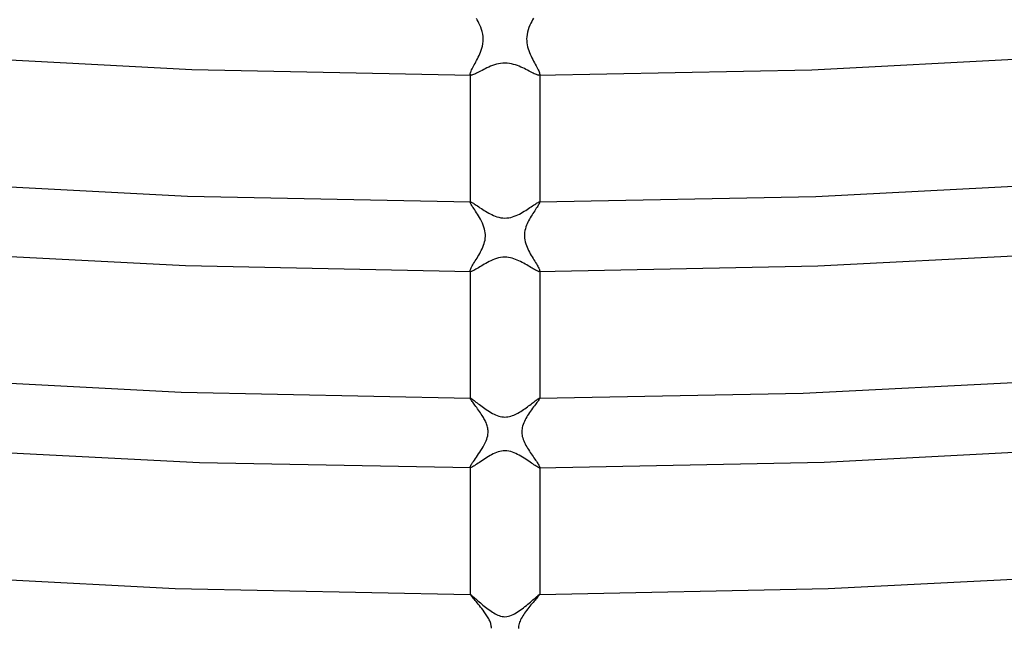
# Model space of a CAD drawing. Header units: millimetres. Extents: x -273 to 273, y -156 to 255.
# Tile 35 of 98: x -28 to 29, y -120 to -85. Entities that reach past the tile are written whole.
import ezdxf

# ---------------------------------------------------------------- set-up
doc = ezdxf.new("R2010")
doc.units = ezdxf.units.MM
doc.layers.add('HIDDEN', color=7, linetype='Continuous')
doc.layers.add('THICK', color=7, linetype='Continuous')

msp = doc.modelspace()

# ---------------------------------------------------------------- linework, layer by layer
at = {"layer": 'HIDDEN'}
for p, q in [((-1.588, -85.445), (-1.635, -85.359)), ((-1.542, -85.534), (-1.588, -85.445)), ((1.589, -85.442), (1.543, -85.532)), ((1.637, -85.355), (1.589, -85.442)), ((-1.497, -85.625), (-1.542, -85.534)), ((-1.443, -85.741), (-1.497, -85.625)), ((-1.393, -85.863), (-1.443, -85.741)), ((-1.347, -85.99), (-1.393, -85.863)), ((-1.308, -86.121), (-1.347, -85.99)), ((1.336, -86.024), (1.299, -86.158)), ((1.383, -85.888), (1.336, -86.024)), ((1.438, -85.754), (1.383, -85.888)), ((1.497, -85.625), (1.438, -85.754)), ((1.543, -85.532), (1.497, -85.625)), ((-1.278, -86.257), (-1.308, -86.121)), ((-1.258, -86.394), (-1.278, -86.257)), ((-1.249, -86.533), (-1.258, -86.394)), ((-1.253, -86.673), (-1.249, -86.533)), ((1.256, -86.411), (1.249, -86.532)), ((1.249, -86.532), (1.251, -86.65)), ((1.272, -86.287), (1.256, -86.411)), ((1.299, -86.158), (1.272, -86.287)), ((-1.363, -87.187), (-1.326, -87.072)), ((-1.326, -87.072), (-1.294, -86.947)), ((-1.294, -86.947), (-1.268, -86.814)), ((-1.268, -86.814), (-1.253, -86.673)), ((1.251, -86.65), (1.262, -86.766)), ((1.262, -86.766), (1.28, -86.88)), ((1.28, -86.88), (1.305, -86.993)), ((1.305, -86.993), (1.336, -87.104)), ((1.336, -87.104), (1.373, -87.213)), ((-1.626, -87.772), (-1.578, -87.679)), ((-1.578, -87.679), (-1.531, -87.585)), ((-1.531, -87.585), (-1.486, -87.489)), ((-1.486, -87.489), (-1.443, -87.391)), ((-1.443, -87.391), (-1.402, -87.292)), ((-1.402, -87.292), (-1.363, -87.187)), ((1.373, -87.213), (1.413, -87.32)), ((1.413, -87.32), (1.457, -87.425)), ((1.457, -87.425), (1.504, -87.528)), ((1.504, -87.528), (1.552, -87.627)), ((1.552, -87.627), (1.601, -87.725)), ((1.601, -87.725), (1.651, -87.819)), ((-1.919, -88.323), (-1.886, -88.258)), ((-1.886, -88.258), (-1.849, -88.187)), ((-1.849, -88.187), (-1.809, -88.112)), ((-1.809, -88.112), (-1.766, -88.032)), ((-1.766, -88.032), (-1.72, -87.949)), ((-1.72, -87.949), (-1.673, -87.862)), ((-1.673, -87.862), (-1.626, -87.772)), ((1.651, -87.819), (1.7, -87.911)), ((1.7, -87.911), (1.748, -87.999)), ((1.748, -87.999), (1.794, -88.084)), ((1.794, -88.084), (1.837, -88.164)), ((1.837, -88.164), (1.877, -88.24)), ((1.877, -88.24), (1.912, -88.31)), ((1.912, -88.31), (1.942, -88.373)), ((-2, -88.561), (-1.996, -88.526)), ((-1.998, -88.58), (-2, -88.561)), ((-1.993, -88.596), (-1.998, -88.58)), ((-1.996, -88.526), (-1.986, -88.485)), ((-1.984, -88.608), (-1.993, -88.596)), ((-1.986, -88.485), (-1.969, -88.438)), ((-1.972, -88.616), (-1.984, -88.608)), ((-1.956, -88.621), (-1.972, -88.616)), ((-1.969, -88.438), (-1.947, -88.384)), ((-1.937, -88.623), (-1.956, -88.621)), ((-1.947, -88.384), (-1.919, -88.323)), ((1.956, -88.621), (1.937, -88.623)), ((1.942, -88.373), (1.967, -88.431)), ((1.972, -88.616), (1.956, -88.621)), ((1.967, -88.431), (1.985, -88.481)), ((1.984, -88.608), (1.972, -88.616)), ((1.993, -88.595), (1.984, -88.608)), ((1.985, -88.481), (1.996, -88.525)), ((1.998, -88.58), (1.993, -88.595)), ((1.996, -88.525), (2, -88.561)), ((2, -88.561), (1.998, -88.58)), ((-2, -95.908), (-2, -95.927)), ((-2, -95.927), (-1.999, -95.921)), ((-1.996, -95.949), (-2, -95.927)), ((-1.999, -95.921), (-1.998, -95.917)), ((-1.998, -95.917), (-1.995, -95.913)), ((-1.985, -95.978), (-1.996, -95.949)), ((-1.995, -95.913), (-1.992, -95.91)), ((-1.992, -95.91), (-1.987, -95.909)), ((-1.987, -95.909), (-1.981, -95.908)), ((-1.966, -96.015), (-1.985, -95.978)), ((-1.941, -96.059), (-1.966, -96.015)), ((-1.911, -96.11), (-1.941, -96.059)), ((-1.874, -96.167), (-1.911, -96.11)), ((-1.833, -96.231), (-1.874, -96.167)), ((-1.787, -96.3), (-1.833, -96.231)), ((1.845, -96.212), (1.803, -96.275)), ((1.883, -96.153), (1.845, -96.212)), ((1.917, -96.1), (1.883, -96.153)), ((1.946, -96.052), (1.917, -96.1)), ((1.969, -96.011), (1.946, -96.052)), ((1.986, -95.976), (1.969, -96.011)), ((1.981, -95.908), (1.987, -95.909)), ((1.996, -95.948), (1.986, -95.976)), ((1.987, -95.909), (1.992, -95.91)), ((1.992, -95.91), (1.995, -95.913)), ((1.995, -95.913), (1.998, -95.917)), ((2, -95.927), (1.996, -95.948)), ((1.998, -95.917), (1.999, -95.922)), ((1.999, -95.922), (2, -95.927)), ((2, -95.908), (2, -95.927)), ((-1.738, -96.374), (-1.787, -96.3)), ((-1.686, -96.453), (-1.738, -96.374)), ((-1.632, -96.537), (-1.686, -96.453)), ((-1.576, -96.625), (-1.632, -96.537)), ((-1.52, -96.717), (-1.576, -96.625)), ((-1.463, -96.812), (-1.52, -96.717)), ((1.508, -96.737), (1.457, -96.823)), ((1.559, -96.653), (1.508, -96.737)), ((1.61, -96.571), (1.559, -96.653)), ((1.661, -96.492), (1.61, -96.571)), ((1.711, -96.416), (1.661, -96.492)), ((1.758, -96.344), (1.711, -96.416)), ((1.803, -96.275), (1.758, -96.344)), ((-1.408, -96.91), (-1.463, -96.812)), ((-1.35, -97.02), (-1.408, -96.91)), ((-1.296, -97.133), (-1.35, -97.02)), ((-1.247, -97.247), (-1.296, -97.133)), ((-1.205, -97.362), (-1.247, -97.247)), ((-1.172, -97.473), (-1.205, -97.362)), ((1.208, -97.353), (1.177, -97.454)), ((1.244, -97.257), (1.208, -97.353)), ((1.282, -97.165), (1.244, -97.257)), ((1.322, -97.078), (1.282, -97.165)), ((1.364, -96.994), (1.322, -97.078)), ((1.408, -96.91), (1.364, -96.994)), ((1.457, -96.823), (1.408, -96.91)), ((-1.147, -97.582), (-1.172, -97.473)), ((-1.131, -97.688), (-1.147, -97.582)), ((-1.123, -97.793), (-1.131, -97.688)), ((-1.13, -98), (-1.123, -97.897)), ((-1.123, -97.897), (-1.123, -97.793)), ((1.123, -97.776), (1.122, -97.885)), ((1.122, -97.885), (1.129, -97.993)), ((1.133, -97.668), (1.123, -97.776)), ((1.152, -97.559), (1.133, -97.668)), ((1.177, -97.454), (1.152, -97.559)), ((-1.311, -98.603), (-1.269, -98.507)), ((-1.269, -98.507), (-1.23, -98.408)), ((-1.23, -98.408), (-1.196, -98.308)), ((-1.196, -98.308), (-1.168, -98.206)), ((-1.168, -98.206), (-1.145, -98.103)), ((-1.145, -98.103), (-1.13, -98)), ((1.129, -97.993), (1.145, -98.102)), ((1.145, -98.102), (1.168, -98.209)), ((1.168, -98.209), (1.198, -98.314)), ((1.198, -98.314), (1.233, -98.416)), ((1.233, -98.416), (1.272, -98.515)), ((-1.605, -99.143), (-1.554, -99.057)), ((-1.554, -99.057), (-1.503, -98.969)), ((-1.503, -98.969), (-1.452, -98.88)), ((-1.452, -98.88), (-1.404, -98.789)), ((-1.404, -98.789), (-1.357, -98.697)), ((-1.357, -98.697), (-1.311, -98.603)), ((1.272, -98.515), (1.315, -98.611)), ((1.315, -98.611), (1.361, -98.706)), ((1.361, -98.706), (1.409, -98.8)), ((1.409, -98.8), (1.46, -98.893)), ((1.46, -98.893), (1.512, -98.985)), ((1.512, -98.985), (1.564, -99.074)), ((1.564, -99.074), (1.616, -99.161)), ((-1.915, -99.656), (-1.881, -99.596)), ((-1.881, -99.596), (-1.842, -99.53)), ((-1.842, -99.53), (-1.8, -99.46)), ((-1.8, -99.46), (-1.754, -99.386)), ((-1.754, -99.386), (-1.706, -99.307)), ((-1.706, -99.307), (-1.656, -99.226)), ((-1.656, -99.226), (-1.605, -99.143)), ((1.616, -99.161), (1.668, -99.246)), ((1.668, -99.246), (1.718, -99.326)), ((1.718, -99.326), (1.765, -99.403)), ((1.765, -99.403), (1.809, -99.476)), ((1.809, -99.476), (1.851, -99.544)), ((1.851, -99.544), (1.888, -99.608)), ((1.888, -99.608), (1.921, -99.666)), ((-2, -99.867), (-1.996, -99.839)), ((-1.999, -99.88), (-2, -99.867)), ((-1.995, -99.89), (-1.999, -99.88)), ((-1.996, -99.839), (-1.986, -99.803)), ((-1.99, -99.898), (-1.995, -99.89)), ((-1.982, -99.904), (-1.99, -99.898)), ((-1.986, -99.803), (-1.968, -99.761)), ((-1.971, -99.907), (-1.982, -99.904)), ((-1.959, -99.908), (-1.971, -99.907)), ((-1.968, -99.761), (-1.944, -99.712)), ((-1.944, -99.712), (-1.915, -99.656)), ((1.921, -99.666), (1.948, -99.719)), ((1.948, -99.719), (1.97, -99.766)), ((1.971, -99.907), (1.959, -99.908)), ((1.97, -99.766), (1.987, -99.806)), ((1.982, -99.904), (1.971, -99.907)), ((1.99, -99.898), (1.982, -99.904)), ((1.987, -99.806), (1.997, -99.84)), ((1.995, -99.89), (1.99, -99.898)), ((1.999, -99.88), (1.995, -99.89)), ((1.997, -99.84), (2, -99.868)), ((2, -99.868), (1.999, -99.88)), ((-2, -107.194), (-2, -107.202)), ((-2, -107.199), (-1.999, -107.197)), ((-2, -107.202), (-2, -107.199)), ((-1.997, -107.216), (-2, -107.202)), ((-1.999, -107.197), (-1.998, -107.196)), ((-1.998, -107.196), (-1.996, -107.194)), ((-1.987, -107.237), (-1.997, -107.216)), ((-1.996, -107.194), (-1.994, -107.194)), ((-1.994, -107.194), (-1.992, -107.194)), ((-1.971, -107.264), (-1.987, -107.237)), ((-1.949, -107.297), (-1.971, -107.264)), ((-1.921, -107.337), (-1.949, -107.297)), ((-1.889, -107.382), (-1.921, -107.337)), ((-1.852, -107.431), (-1.889, -107.382)), ((-1.812, -107.485), (-1.852, -107.431)), ((-1.768, -107.544), (-1.812, -107.485)), ((-1.721, -107.606), (-1.768, -107.544)), ((1.752, -107.565), (1.701, -107.634)), ((1.799, -107.502), (1.752, -107.565)), ((1.843, -107.443), (1.799, -107.502)), ((1.883, -107.39), (1.843, -107.443)), ((1.917, -107.343), (1.883, -107.39)), ((1.946, -107.301), (1.917, -107.343)), ((1.969, -107.266), (1.946, -107.301)), ((1.986, -107.238), (1.969, -107.266)), ((1.996, -107.216), (1.986, -107.238)), ((1.996, -107.195), (1.998, -107.195)), ((2, -107.202), (1.996, -107.216)), ((1.998, -107.195), (1.998, -107.196)), ((1.998, -107.196), (1.999, -107.197)), ((1.999, -107.197), (2, -107.199)), ((2, -107.195), (2, -107.202)), ((2, -107.199), (2, -107.2)), ((2, -107.2), (2, -107.202)), ((-1.672, -107.673), (-1.721, -107.606)), ((-1.62, -107.742), (-1.672, -107.673)), ((-1.568, -107.813), (-1.62, -107.742)), ((-1.515, -107.887), (-1.568, -107.813)), ((-1.462, -107.962), (-1.515, -107.887)), ((-1.409, -108.039), (-1.462, -107.962)), ((-1.357, -108.117), (-1.409, -108.039)), ((-1.307, -108.196), (-1.357, -108.117)), ((1.363, -108.109), (1.307, -108.196)), ((1.42, -108.023), (1.363, -108.109)), ((1.477, -107.94), (1.42, -108.023)), ((1.535, -107.859), (1.477, -107.94)), ((1.592, -107.781), (1.535, -107.859)), ((1.647, -107.705), (1.592, -107.781)), ((1.701, -107.634), (1.647, -107.705)), ((-1.272, -108.252), (-1.307, -108.196)), ((-1.238, -108.309), (-1.272, -108.252)), ((-1.206, -108.365), (-1.238, -108.309)), ((-1.174, -108.424), (-1.206, -108.365)), ((-1.144, -108.483), (-1.174, -108.424)), ((-1.115, -108.544), (-1.144, -108.483)), ((-1.087, -108.605), (-1.115, -108.544)), ((-1.062, -108.668), (-1.087, -108.605)), ((-1.039, -108.732), (-1.062, -108.668)), ((1.079, -108.625), (1.045, -108.714)), ((1.118, -108.537), (1.079, -108.625)), ((1.16, -108.45), (1.118, -108.537)), ((1.207, -108.364), (1.16, -108.45)), ((1.256, -108.279), (1.207, -108.364)), ((1.307, -108.196), (1.256, -108.279)), ((-1.018, -108.797), (-1.039, -108.732)), ((-1.001, -108.862), (-1.018, -108.797)), ((-0.987, -108.928), (-1.001, -108.862)), ((-0.977, -108.994), (-0.987, -108.928)), ((-0.971, -109.061), (-0.977, -108.994)), ((-0.977, -109.273), (-0.971, -109.197)), ((-0.969, -109.128), (-0.971, -109.061)), ((-0.971, -109.197), (-0.969, -109.128)), ((0.973, -109.037), (0.969, -109.108)), ((0.969, -109.108), (0.97, -109.177)), ((0.97, -109.177), (0.975, -109.249)), ((0.982, -108.962), (0.973, -109.037)), ((0.975, -109.249), (0.985, -109.324)), ((0.996, -108.883), (0.982, -108.962)), ((1.017, -108.801), (0.996, -108.883)), ((1.045, -108.714), (1.017, -108.801)), ((-1.189, -109.879), (-1.134, -109.77)), ((-1.134, -109.77), (-1.085, -109.66)), ((-1.085, -109.66), (-1.044, -109.551)), ((-1.044, -109.551), (-1.013, -109.45)), ((-1.013, -109.45), (-0.991, -109.357)), ((-0.991, -109.357), (-0.977, -109.273)), ((0.985, -109.324), (1.001, -109.403)), ((1.001, -109.403), (1.023, -109.486)), ((1.023, -109.486), (1.051, -109.573)), ((1.051, -109.573), (1.085, -109.659)), ((1.085, -109.659), (1.122, -109.744)), ((1.122, -109.744), (1.163, -109.828)), ((1.163, -109.828), (1.207, -109.912)), ((-1.512, -110.401), (-1.446, -110.302)), ((-1.446, -110.302), (-1.379, -110.199)), ((-1.379, -110.199), (-1.313, -110.094)), ((-1.313, -110.094), (-1.249, -109.987)), ((-1.249, -109.987), (-1.189, -109.879)), ((1.207, -109.912), (1.253, -109.994)), ((1.253, -109.994), (1.302, -110.075)), ((1.302, -110.075), (1.352, -110.157)), ((1.352, -110.157), (1.404, -110.238)), ((1.404, -110.238), (1.456, -110.318)), ((1.456, -110.318), (1.51, -110.397)), ((1.51, -110.397), (1.563, -110.474)), ((-1.899, -110.965), (-1.858, -110.901)), ((-1.858, -110.901), (-1.81, -110.831)), ((-1.81, -110.831), (-1.758, -110.756)), ((-1.758, -110.756), (-1.701, -110.674)), ((-1.701, -110.674), (-1.641, -110.588)), ((-1.641, -110.588), (-1.578, -110.497)), ((-1.578, -110.497), (-1.512, -110.401)), ((1.563, -110.474), (1.615, -110.55)), ((1.615, -110.55), (1.667, -110.624)), ((1.667, -110.624), (1.717, -110.696)), ((1.717, -110.696), (1.764, -110.764)), ((1.764, -110.764), (1.809, -110.829)), ((1.809, -110.829), (1.85, -110.89)), ((1.85, -110.89), (1.887, -110.946)), ((1.887, -110.946), (1.92, -110.997)), ((-2, -111.17), (-1.996, -111.145)), ((-1.999, -111.178), (-2, -111.17)), ((-1.996, -111.185), (-1.999, -111.178)), ((-1.996, -111.145), (-1.983, -111.112)), ((-1.991, -111.19), (-1.996, -111.185)), ((-1.984, -111.193), (-1.991, -111.19)), ((-1.975, -111.194), (-1.984, -111.193)), ((-1.983, -111.112), (-1.963, -111.071)), ((-1.965, -111.193), (-1.975, -111.194)), ((-1.963, -111.071), (-1.934, -111.021)), ((-1.934, -111.021), (-1.899, -110.965)), ((1.92, -110.997), (1.948, -111.044)), ((1.948, -111.044), (1.97, -111.085)), ((1.97, -111.085), (1.986, -111.119)), ((1.983, -111.193), (1.976, -111.194)), ((1.989, -111.191), (1.983, -111.193)), ((1.986, -111.119), (1.996, -111.148)), ((1.994, -111.188), (1.989, -111.191)), ((1.997, -111.183), (1.994, -111.188)), ((1.996, -111.148), (2, -111.169)), ((1.999, -111.177), (1.997, -111.183)), ((2, -111.169), (1.999, -111.177)), ((-2, -118.48), (-2, -118.479)), ((-2, -118.479), (-1.999, -118.479)), ((-2, -118.479), (-2, -118.481)), ((-2, -118.481), (-2, -118.48)), ((-2, -118.48), (-2, -118.48)), ((-1.996, -118.49), (-2, -118.481)), ((-1.999, -118.479), (-1.999, -118.479)), ((-1.999, -118.479), (-1.998, -118.479)), ((-1.985, -118.507), (-1.996, -118.49)), ((-1.966, -118.532), (-1.985, -118.507)), ((-1.939, -118.565), (-1.966, -118.532)), ((-1.907, -118.604), (-1.939, -118.565)), ((-1.868, -118.65), (-1.907, -118.604)), ((-1.823, -118.703), (-1.868, -118.65)), ((-1.773, -118.761), (-1.823, -118.703)), ((-1.719, -118.824), (-1.773, -118.761)), ((-1.661, -118.893), (-1.719, -118.824)), ((1.678, -118.873), (1.621, -118.941)), ((1.732, -118.809), (1.678, -118.873)), ((1.783, -118.75), (1.732, -118.809)), ((1.829, -118.695), (1.783, -118.75)), ((1.872, -118.646), (1.829, -118.695)), ((1.909, -118.601), (1.872, -118.646)), ((1.94, -118.563), (1.909, -118.601)), ((1.966, -118.532), (1.94, -118.563)), ((1.985, -118.507), (1.966, -118.532)), ((1.996, -118.49), (1.985, -118.507)), ((2, -118.481), (1.996, -118.49)), ((1.998, -118.479), (1.999, -118.479)), ((1.999, -118.479), (1.999, -118.479)), ((1.999, -118.479), (2, -118.479)), ((2, -118.479), (2, -118.48)), ((2, -118.479), (2, -118.481)), ((2, -118.48), (2, -118.48)), ((2, -118.48), (2, -118.481)), ((-1.599, -118.966), (-1.661, -118.893)), ((-1.534, -119.044), (-1.599, -118.966)), ((-1.467, -119.125), (-1.534, -119.044)), ((-1.398, -119.21), (-1.467, -119.125)), ((-1.328, -119.299), (-1.398, -119.21)), ((-1.258, -119.389), (-1.328, -119.299)), ((-1.189, -119.481), (-1.258, -119.389)), ((1.249, -119.401), (1.189, -119.481)), ((1.311, -119.32), (1.249, -119.401)), ((1.374, -119.241), (1.311, -119.32)), ((1.437, -119.163), (1.374, -119.241)), ((1.499, -119.086), (1.437, -119.163)), ((1.561, -119.012), (1.499, -119.086)), ((1.621, -118.941), (1.561, -119.012)), ((-1.148, -119.539), (-1.189, -119.481)), ((-1.108, -119.596), (-1.148, -119.539)), ((-1.069, -119.654), (-1.108, -119.596)), ((-1.031, -119.711), (-1.069, -119.654)), ((-0.996, -119.768), (-1.031, -119.711)), ((-0.962, -119.825), (-0.996, -119.768)), ((-0.931, -119.882), (-0.962, -119.825)), ((-0.902, -119.938), (-0.931, -119.882)), ((-0.877, -119.993), (-0.902, -119.938)), ((-0.854, -120.047), (-0.877, -119.993)), ((0.867, -120.015), (0.838, -120.087)), ((0.9, -119.942), (0.867, -120.015)), ((0.939, -119.868), (0.9, -119.942)), ((0.982, -119.792), (0.939, -119.868)), ((1.029, -119.715), (0.982, -119.792)), ((1.079, -119.638), (1.029, -119.715)), ((1.133, -119.56), (1.079, -119.638)), ((1.189, -119.481), (1.133, -119.56)), ((-0.833, -120.1), (-0.854, -120.047)), ((-0.816, -120.152), (-0.833, -120.1)), ((-0.802, -120.205), (-0.816, -120.152)), ((-0.791, -120.257), (-0.802, -120.205)), ((-0.782, -120.309), (-0.791, -120.257)), ((-0.777, -120.361), (-0.782, -120.309)), ((-0.775, -120.414), (-0.777, -120.361)), ((0.777, -120.369), (0.776, -120.439)), ((0.784, -120.299), (0.777, -120.369)), ((0.796, -120.229), (0.784, -120.299)), ((0.815, -120.158), (0.796, -120.229)), ((0.838, -120.087), (0.815, -120.158))]:
    msp.add_line(p, q, dxfattribs=at)
at = {"layer": 'THICK'}
for p, q in [((-33.987, -87.452), (-18.007, -88.298)), ((17.638, -88.312), (33.254, -87.503)), ((-18.007, -88.298), (-1.937, -88.623)), ((-1.222, -88.301), (-1.312, -88.347)), ((-1.128, -88.254), (-1.222, -88.301)), ((-1.031, -88.207), (-1.128, -88.254)), ((-0.93, -88.16), (-1.031, -88.207)), ((-0.825, -88.115), (-0.93, -88.16)), ((-0.716, -88.072), (-0.825, -88.115)), ((-0.605, -88.033), (-0.716, -88.072)), ((-0.49, -87.998), (-0.605, -88.033)), ((-0.371, -87.969), (-0.49, -87.998)), ((-0.25, -87.947), (-0.371, -87.969)), ((-0.126, -87.933), (-0.25, -87.947)), ((0, -87.928), (-0.126, -87.933)), ((0.13, -87.933), (0, -87.928)), ((0.258, -87.948), (0.13, -87.933)), ((0.383, -87.971), (0.258, -87.948)), ((0.502, -88.001), (0.383, -87.971)), ((0.615, -88.036), (0.502, -88.001)), ((0.722, -88.074), (0.615, -88.036)), ((0.824, -88.114), (0.722, -88.074)), ((0.924, -88.157), (0.824, -88.114)), ((1.022, -88.202), (0.924, -88.157)), ((1.117, -88.248), (1.022, -88.202)), ((1.21, -88.295), (1.117, -88.248)), ((1.301, -88.341), (1.21, -88.295)), ((1.937, -88.623), (17.638, -88.312)), ((-2, -88.561), (-2, -95.908)), ((-1.902, -88.62), (-1.937, -88.623)), ((-1.86, -88.609), (-1.902, -88.62)), ((-1.812, -88.593), (-1.86, -88.609)), ((-1.757, -88.57), (-1.812, -88.593)), ((-1.696, -88.543), (-1.757, -88.57)), ((-1.629, -88.511), (-1.696, -88.543)), ((-1.557, -88.474), (-1.629, -88.511)), ((-1.48, -88.434), (-1.557, -88.474)), ((-1.398, -88.392), (-1.48, -88.434)), ((-1.312, -88.347), (-1.398, -88.392)), ((1.388, -88.386), (1.301, -88.341)), ((1.471, -88.43), (1.388, -88.386)), ((1.549, -88.47), (1.471, -88.43)), ((1.622, -88.507), (1.549, -88.47)), ((1.691, -88.54), (1.622, -88.507)), ((1.753, -88.569), (1.691, -88.54)), ((1.809, -88.592), (1.753, -88.569)), ((1.859, -88.609), (1.809, -88.592)), ((1.901, -88.62), (1.859, -88.609)), ((1.937, -88.623), (1.901, -88.62)), ((2, -88.561), (2, -95.908)), ((-34.445, -94.721), (-18.259, -95.579)), ((17.883, -95.592), (33.698, -94.773)), ((-18.259, -95.579), (-1.981, -95.908)), ((1.981, -95.908), (17.883, -95.592)), ((-1.981, -95.908), (-1.961, -95.912)), ((-1.961, -95.912), (-1.934, -95.922)), ((-1.934, -95.922), (-1.9, -95.939)), ((-1.9, -95.939), (-1.86, -95.962)), ((-1.86, -95.962), (-1.814, -95.99)), ((-1.814, -95.99), (-1.763, -96.023)), ((-1.763, -96.023), (-1.706, -96.06)), ((-1.706, -96.06), (-1.644, -96.101)), ((-1.644, -96.101), (-1.578, -96.146)), ((-1.578, -96.146), (-1.508, -96.193)), ((-1.508, -96.193), (-1.434, -96.243)), ((-1.434, -96.243), (-1.356, -96.295)), ((1.363, -96.29), (1.441, -96.238)), ((1.441, -96.238), (1.515, -96.189)), ((1.515, -96.189), (1.586, -96.141)), ((1.586, -96.141), (1.651, -96.097)), ((1.651, -96.097), (1.712, -96.056)), ((1.712, -96.056), (1.768, -96.019)), ((1.768, -96.019), (1.819, -95.987)), ((1.819, -95.987), (1.863, -95.96)), ((1.863, -95.96), (1.902, -95.938)), ((1.902, -95.938), (1.935, -95.921)), ((1.935, -95.921), (1.962, -95.912)), ((1.962, -95.912), (1.981, -95.908)), ((-1.356, -96.295), (-1.276, -96.347)), ((-1.276, -96.347), (-1.193, -96.4)), ((-1.193, -96.4), (-1.108, -96.452)), ((-1.108, -96.452), (-1.022, -96.503)), ((-1.022, -96.503), (-0.934, -96.553)), ((-0.934, -96.553), (-0.845, -96.6)), ((-0.845, -96.6), (-0.755, -96.645)), ((-0.755, -96.645), (-0.662, -96.687)), ((-0.662, -96.687), (-0.564, -96.728)), ((-0.564, -96.728), (-0.459, -96.764)), ((-0.459, -96.764), (-0.35, -96.796)), ((-0.35, -96.796), (-0.235, -96.82)), ((0.223, -96.822), (0.331, -96.8)), ((0.331, -96.8), (0.437, -96.771)), ((0.437, -96.771), (0.539, -96.737)), ((0.539, -96.737), (0.638, -96.698)), ((0.638, -96.698), (0.735, -96.655)), ((0.735, -96.655), (0.831, -96.608)), ((0.831, -96.608), (0.925, -96.558)), ((0.925, -96.558), (1.018, -96.505)), ((1.018, -96.505), (1.108, -96.452)), ((1.108, -96.452), (1.196, -96.398)), ((1.196, -96.398), (1.281, -96.344)), ((1.281, -96.344), (1.363, -96.29)), ((-0.235, -96.82), (-0.118, -96.835)), ((-0.118, -96.835), (0, -96.84)), ((0, -96.84), (0.113, -96.836)), ((0.113, -96.836), (0.223, -96.822)), ((-34.695, -98.714), (-18.373, -99.577)), ((17.998, -99.591), (33.951, -98.765)), ((-18.373, -99.577), (-1.959, -99.908)), ((-1.366, -99.603), (-1.449, -99.653)), ((-1.279, -99.552), (-1.366, -99.603)), ((-1.189, -99.5), (-1.279, -99.552)), ((-1.097, -99.448), (-1.189, -99.5)), ((-1.003, -99.396), (-1.097, -99.448)), ((-0.905, -99.346), (-1.003, -99.396)), ((-0.804, -99.297), (-0.905, -99.346)), ((-0.699, -99.25), (-0.804, -99.297)), ((-0.591, -99.206), (-0.699, -99.25)), ((-0.48, -99.168), (-0.591, -99.206)), ((-0.365, -99.135), (-0.48, -99.168)), ((-0.246, -99.11), (-0.365, -99.135)), ((-0.125, -99.095), (-0.246, -99.11)), ((0, -99.089), (-0.125, -99.095)), ((0.105, -99.093), (0, -99.089)), ((0.211, -99.105), (0.105, -99.093)), ((0.315, -99.124), (0.211, -99.105)), ((0.417, -99.149), (0.315, -99.124)), ((0.516, -99.18), (0.417, -99.149)), ((0.613, -99.215), (0.516, -99.18)), ((0.708, -99.254), (0.613, -99.215)), ((0.803, -99.296), (0.708, -99.254)), ((0.896, -99.341), (0.803, -99.296)), ((0.988, -99.388), (0.896, -99.341)), ((1.078, -99.437), (0.988, -99.388)), ((1.167, -99.487), (1.078, -99.437)), ((1.253, -99.537), (1.167, -99.487)), ((1.336, -99.586), (1.253, -99.537)), ((1.416, -99.633), (1.336, -99.586)), ((1.492, -99.679), (1.416, -99.633)), ((1.959, -99.908), (17.998, -99.591)), ((-2, -99.867), (-2, -107.194)), ((-1.929, -99.905), (-1.959, -99.908)), ((-1.892, -99.894), (-1.929, -99.905)), ((-1.847, -99.875), (-1.892, -99.894)), ((-1.796, -99.851), (-1.847, -99.875)), ((-1.737, -99.82), (-1.796, -99.851)), ((-1.673, -99.785), (-1.737, -99.82)), ((-1.603, -99.745), (-1.673, -99.785)), ((-1.528, -99.7), (-1.603, -99.745)), ((-1.449, -99.653), (-1.528, -99.7)), ((1.564, -99.722), (1.492, -99.679)), ((1.632, -99.761), (1.564, -99.722)), ((1.696, -99.798), (1.632, -99.761)), ((1.754, -99.829), (1.696, -99.798)), ((1.807, -99.857), (1.754, -99.829)), ((1.855, -99.879), (1.807, -99.857)), ((1.896, -99.895), (1.855, -99.879)), ((1.931, -99.905), (1.896, -99.895)), ((1.959, -99.908), (1.931, -99.905)), ((2, -99.867), (2, -107.195)), ((-35.145, -105.983), (-18.616, -106.858)), ((17.148, -106.909), (34.035, -106.059)), ((-18.616, -106.858), (-1.992, -107.194)), ((1.996, -107.195), (17.148, -106.909)), ((-1.992, -107.194), (-1.979, -107.197)), ((-1.979, -107.197), (-1.959, -107.206)), ((-1.959, -107.206), (-1.934, -107.221)), ((-1.934, -107.221), (-1.902, -107.242)), ((-1.902, -107.242), (-1.864, -107.268)), ((-1.864, -107.268), (-1.822, -107.299)), ((-1.822, -107.299), (-1.774, -107.335)), ((-1.774, -107.335), (-1.721, -107.375)), ((-1.721, -107.375), (-1.663, -107.419)), ((-1.663, -107.419), (-1.602, -107.466)), ((-1.602, -107.466), (-1.536, -107.517)), ((-1.536, -107.517), (-1.466, -107.57)), ((1.435, -107.593), (1.503, -107.541)), ((1.503, -107.541), (1.569, -107.491)), ((1.569, -107.491), (1.631, -107.443)), ((1.631, -107.443), (1.69, -107.399)), ((1.69, -107.399), (1.745, -107.357)), ((1.745, -107.357), (1.795, -107.319)), ((1.795, -107.319), (1.841, -107.285)), ((1.841, -107.285), (1.882, -107.256)), ((1.882, -107.256), (1.917, -107.232)), ((1.917, -107.232), (1.946, -107.213)), ((1.946, -107.213), (1.969, -107.201)), ((1.969, -107.201), (1.986, -107.194)), ((1.986, -107.194), (1.996, -107.195)), ((-1.466, -107.57), (-1.393, -107.625)), ((-1.393, -107.625), (-1.316, -107.681)), ((-1.316, -107.681), (-1.236, -107.739)), ((-1.236, -107.739), (-1.154, -107.797)), ((-1.154, -107.797), (-1.069, -107.856)), ((-1.069, -107.856), (-0.982, -107.913)), ((-0.982, -107.913), (-0.894, -107.969)), ((-0.894, -107.969), (-0.805, -108.022)), ((-0.805, -108.022), (-0.715, -108.072)), ((-0.715, -108.072), (-0.625, -108.118)), ((-0.625, -108.118), (-0.534, -108.16)), ((0.589, -108.135), (0.669, -108.096)), ((0.669, -108.096), (0.749, -108.053)), ((0.749, -108.053), (0.829, -108.007)), ((0.829, -108.007), (0.908, -107.96)), ((0.908, -107.96), (0.987, -107.91)), ((0.987, -107.91), (1.065, -107.858)), ((1.065, -107.858), (1.142, -107.806)), ((1.142, -107.806), (1.217, -107.752)), ((1.217, -107.752), (1.292, -107.699)), ((1.292, -107.699), (1.364, -107.646)), ((1.364, -107.646), (1.435, -107.593)), ((-0.534, -108.16), (-0.445, -108.195)), ((-0.445, -108.195), (-0.357, -108.226)), ((-0.357, -108.226), (-0.269, -108.25)), ((-0.269, -108.25), (-0.18, -108.267)), ((-0.18, -108.267), (-0.091, -108.278)), ((-0.091, -108.278), (0, -108.282)), ((0, -108.282), (0.086, -108.279)), ((0.086, -108.279), (0.172, -108.268)), ((0.172, -108.268), (0.258, -108.252)), ((0.258, -108.252), (0.343, -108.23)), ((0.343, -108.23), (0.427, -108.202)), ((0.427, -108.202), (0.509, -108.17)), ((0.509, -108.17), (0.589, -108.135)), ((-35.011, -110.002), (-17.569, -110.897)), ((-0.58, -110.361), (-0.673, -110.404)), ((-0.487, -110.323), (-0.58, -110.361)), ((-0.393, -110.289), (-0.487, -110.323)), ((-0.297, -110.262), (-0.393, -110.289)), ((-0.198, -110.241), (-0.297, -110.262)), ((-0.099, -110.228), (-0.198, -110.241)), ((0, -110.224), (-0.099, -110.228)), ((0.114, -110.23), (0, -110.224)), ((0.224, -110.246), (0.114, -110.23)), ((0.331, -110.271), (0.224, -110.246)), ((0.434, -110.303), (0.331, -110.271)), ((0.534, -110.341), (0.434, -110.303)), ((0.632, -110.384), (0.534, -110.341)), ((0.729, -110.432), (0.632, -110.384)), ((18.355, -110.87), (34.646, -110.027)), ((-17.569, -110.897), (-1.965, -111.193)), ((-1.54, -110.943), (-1.614, -110.992)), ((-1.462, -110.89), (-1.54, -110.943)), ((-1.381, -110.835), (-1.462, -110.89)), ((-1.298, -110.778), (-1.381, -110.835)), ((-1.212, -110.721), (-1.298, -110.778)), ((-1.124, -110.664), (-1.212, -110.721)), ((-1.036, -110.608), (-1.124, -110.664)), ((-0.946, -110.553), (-1.036, -110.608)), ((-0.856, -110.501), (-0.946, -110.553)), ((-0.764, -110.451), (-0.856, -110.501)), ((-0.673, -110.404), (-0.764, -110.451)), ((0.825, -110.483), (0.729, -110.432)), ((0.92, -110.538), (0.825, -110.483)), ((1.013, -110.594), (0.92, -110.538)), ((1.105, -110.652), (1.013, -110.594)), ((1.194, -110.709), (1.105, -110.652)), ((1.281, -110.767), (1.194, -110.709)), ((1.366, -110.824), (1.281, -110.767)), ((1.447, -110.879), (1.366, -110.824)), ((1.524, -110.932), (1.447, -110.879)), ((1.598, -110.981), (1.524, -110.932)), ((1.976, -111.194), (18.355, -110.87)), ((-2, -111.17), (-2, -118.479)), ((-1.936, -111.184), (-1.965, -111.193)), ((-1.899, -111.168), (-1.936, -111.184)), ((-1.855, -111.145), (-1.899, -111.168)), ((-1.803, -111.115), (-1.855, -111.145)), ((-1.746, -111.079), (-1.803, -111.115)), ((-1.683, -111.038), (-1.746, -111.079)), ((-1.614, -110.992), (-1.683, -111.038)), ((1.667, -111.027), (1.598, -110.981)), ((1.73, -111.069), (1.667, -111.027)), ((1.788, -111.105), (1.73, -111.069)), ((1.839, -111.136), (1.788, -111.105)), ((1.884, -111.161), (1.839, -111.136)), ((1.922, -111.179), (1.884, -111.161)), ((1.953, -111.19), (1.922, -111.179)), ((1.976, -111.194), (1.953, -111.19)), ((2, -111.17), (2, -118.479)), ((-35.842, -117.245), (-18.968, -118.137)), ((18.584, -118.151), (35.08, -117.297)), ((-18.968, -118.137), (-1.998, -118.479)), ((1.998, -118.479), (18.584, -118.151)), ((-1.998, -118.479), (-1.989, -118.483)), ((-1.989, -118.483), (-1.972, -118.494)), ((-1.972, -118.494), (-1.949, -118.512)), ((-1.949, -118.512), (-1.918, -118.537)), ((-1.918, -118.537), (-1.882, -118.568)), ((-1.882, -118.568), (-1.839, -118.604)), ((-1.839, -118.604), (-1.79, -118.646)), ((-1.79, -118.646), (-1.737, -118.692)), ((-1.737, -118.692), (-1.68, -118.742)), ((-1.68, -118.742), (-1.618, -118.795)), ((-1.618, -118.795), (-1.552, -118.851)), ((-1.552, -118.851), (-1.483, -118.91)), ((1.472, -118.92), (1.545, -118.858)), ((1.545, -118.858), (1.613, -118.799)), ((1.613, -118.799), (1.677, -118.744)), ((1.677, -118.744), (1.737, -118.692)), ((1.737, -118.692), (1.791, -118.645)), ((1.791, -118.645), (1.84, -118.603)), ((1.84, -118.603), (1.883, -118.566)), ((1.883, -118.566), (1.92, -118.535)), ((1.92, -118.535), (1.95, -118.511)), ((1.95, -118.511), (1.973, -118.493)), ((1.973, -118.493), (1.989, -118.482)), ((1.989, -118.482), (1.998, -118.479)), ((-1.483, -118.91), (-1.412, -118.971)), ((-1.412, -118.971), (-1.338, -119.032)), ((-1.338, -119.032), (-1.264, -119.094)), ((-1.264, -119.094), (-1.187, -119.156)), ((-1.187, -119.156), (-1.11, -119.217)), ((-1.11, -119.217), (-1.032, -119.277)), ((-1.032, -119.277), (-0.954, -119.336)), ((-0.954, -119.336), (-0.876, -119.393)), ((-0.876, -119.393), (-0.798, -119.447)), ((-0.798, -119.447), (-0.719, -119.499)), ((0.729, -119.493), (0.814, -119.436)), ((0.814, -119.436), (0.899, -119.376)), ((0.899, -119.376), (0.984, -119.313)), ((0.984, -119.313), (1.069, -119.249)), ((1.069, -119.249), (1.153, -119.183)), ((1.153, -119.183), (1.235, -119.117)), ((1.235, -119.117), (1.316, -119.05)), ((1.316, -119.05), (1.396, -118.984)), ((1.396, -118.984), (1.472, -118.92)), ((-0.719, -119.499), (-0.641, -119.548)), ((-0.641, -119.548), (-0.563, -119.593)), ((-0.563, -119.593), (-0.484, -119.634)), ((-0.484, -119.634), (-0.406, -119.671)), ((-0.406, -119.671), (-0.328, -119.702)), ((-0.328, -119.702), (-0.248, -119.728)), ((-0.248, -119.728), (-0.166, -119.748)), ((-0.166, -119.748), (-0.083, -119.76)), ((-0.083, -119.76), (0, -119.764)), ((0, -119.764), (0.101, -119.758)), ((0.101, -119.758), (0.198, -119.741)), ((0.198, -119.741), (0.292, -119.715)), ((0.292, -119.715), (0.382, -119.681)), ((0.382, -119.681), (0.47, -119.642)), ((0.47, -119.642), (0.557, -119.597)), ((0.557, -119.597), (0.643, -119.547)), ((0.643, -119.547), (0.729, -119.493))]:
    msp.add_line(p, q, dxfattribs=at)

doc.saveas('drawing.dxf')
